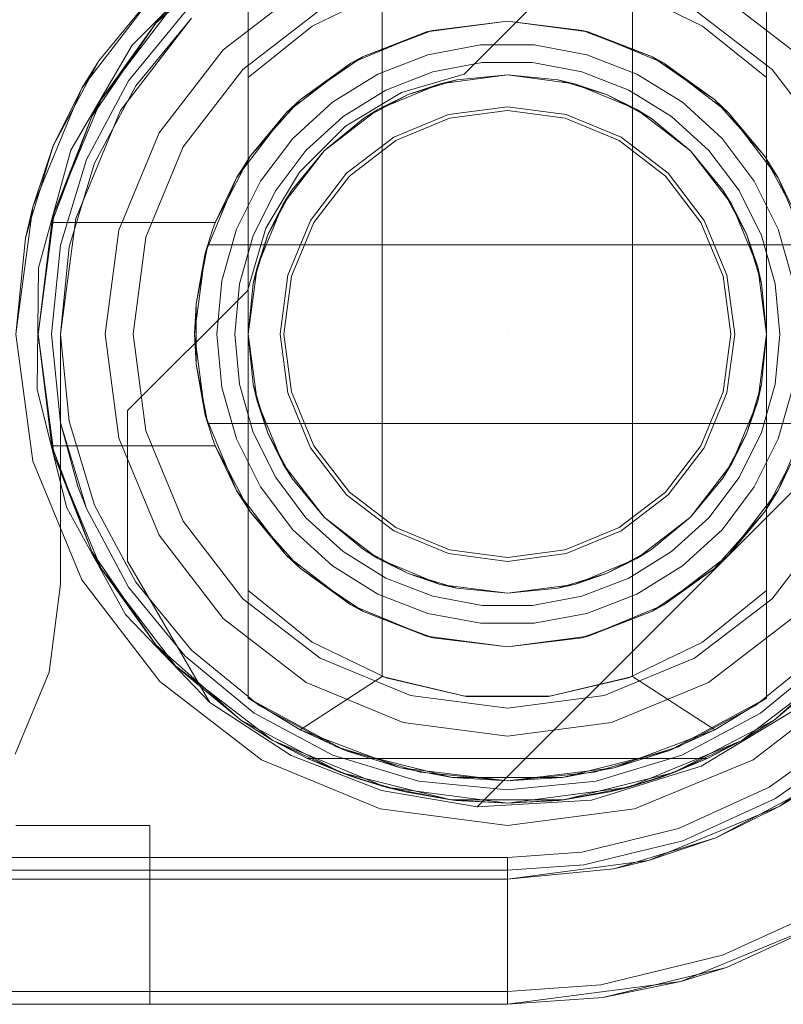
# Model space of a CAD drawing. Extents: x -620 to 300, y 62 to 1112.
# Tile 137 of 200: x 168.404 to 168.537, y 602.456 to 602.629. Entities that reach past the tile are written whole.
import ezdxf

# ---------------------------------------------------------------- set-up
doc = ezdxf.new("R2010")
doc.units = 0
doc.layers.get('0').update_dxf_attribs({"lineweight": 13})
doc.layers.add('ConnectionPoints-A06CPVRXL0', color=7, linetype='Continuous', lineweight=50)

# ---------------------------------------------------------------- blocks, each defined once
blk = doc.blocks.new('Referenz-A06CPVRZL0')
at = {"color": 7, "linetype": 'ByBlock', "lineweight": 13, "ltscale": 0.13}
for p, q in [((168.42777, 602.62792), (168.44258, 602.64106)), ((168.44258, 602.64106), (168.42777, 602.62792)), ((168.4439, 602.63722), (168.4439, 602.61842)), ((168.4439, 602.50993), (168.4439, 602.63722)), ((168.53453, 602.61842), (168.53453, 602.63722)), ((168.53453, 602.63722), (168.53453, 602.50993)), ((168.46803, 602.6337), (168.4551, 602.62743)), ((168.46734, 602.63346), (168.46734, 602.5137)), ((168.52334, 602.62743), (168.51041, 602.6337)), ((168.51109, 602.5137), (168.51109, 602.63346)), ((168.41818, 602.61459), (168.43121, 602.63158)), ((168.43121, 602.63158), (168.41818, 602.61459)), ((168.43121, 602.63158), (168.42777, 602.62792)), ((168.43121, 602.63158), (168.42777, 602.62792)), ((168.41654, 602.61162), (168.42777, 602.62792)), ((168.42777, 602.62792), (168.41654, 602.61162)), ((168.42777, 602.62792), (168.41818, 602.61459)), ((168.42777, 602.62792), (168.41818, 602.61459)), ((168.4551, 602.62743), (168.4439, 602.61842)), ((168.47506, 602.6264), (168.48922, 602.62826)), ((168.48922, 602.62826), (168.47616, 602.62668)), ((168.48922, 602.62826), (168.50337, 602.6264)), ((168.50228, 602.62668), (168.48922, 602.62826)), ((168.53453, 602.61842), (168.52334, 602.62743)), ((168.46187, 602.62094), (168.47506, 602.6264)), ((168.47506, 602.6264), (168.46386, 602.62203)), ((168.47136, 602.62487), (168.4756, 602.62647)), ((168.47616, 602.62668), (168.47506, 602.6264)), ((168.4756, 602.62647), (168.47616, 602.62668)), ((168.50228, 602.62668), (168.50283, 602.62647)), ((168.50337, 602.6264), (168.50228, 602.62668)), ((168.50283, 602.62647), (168.50708, 602.62487)), ((168.50337, 602.6264), (168.51656, 602.62094)), ((168.51458, 602.62203), (168.50337, 602.6264)), ((168.46386, 602.62203), (168.47136, 602.62487)), ((168.48453, 602.62414), (168.47532, 602.62242)), ((168.4939, 602.62414), (168.48453, 602.62414)), ((168.50311, 602.62242), (168.4939, 602.62414)), ((168.50708, 602.62487), (168.51458, 602.62203)), ((168.46386, 602.62203), (168.46187, 602.62094)), ((168.46287, 602.62135), (168.46386, 602.62203)), ((168.47532, 602.62242), (168.46658, 602.61903)), ((168.51185, 602.61903), (168.50311, 602.62242)), ((168.51458, 602.62203), (168.51556, 602.62135)), ((168.51656, 602.62094), (168.51458, 602.62203)), ((168.45055, 602.61225), (168.46187, 602.62094)), ((168.46187, 602.62094), (168.45302, 602.61457)), ((168.45841, 602.61828), (168.46287, 602.62135)), ((168.47618, 602.61941), (168.48482, 602.62103)), ((168.47618, 602.61941), (168.48482, 602.62103)), ((168.48482, 602.62103), (168.49361, 602.62103)), ((168.48482, 602.62103), (168.49361, 602.62103)), ((168.49361, 602.62103), (168.50226, 602.61941)), ((168.49361, 602.62103), (168.50226, 602.61941)), ((168.51556, 602.62135), (168.52002, 602.61828)), ((168.51656, 602.62094), (168.52789, 602.61225)), ((168.52542, 602.61457), (168.51656, 602.62094)), ((168.46658, 602.61903), (168.45861, 602.6141)), ((168.46798, 602.61624), (168.47618, 602.61941)), ((168.46798, 602.61624), (168.47618, 602.61941)), ((168.47749, 602.61734), (168.48922, 602.61889)), ((168.47749, 602.61734), (168.48922, 602.61889)), ((168.47749, 602.61734), (168.48922, 602.61889)), ((168.48922, 602.61889), (168.48038, 602.61802)), ((168.48038, 602.61802), (168.48922, 602.61889)), ((168.48922, 602.61889), (168.50095, 602.61734)), ((168.49806, 602.61802), (168.48922, 602.61889)), ((168.48922, 602.61889), (168.49806, 602.61802)), ((168.48922, 602.61889), (168.50095, 602.61734)), ((168.48922, 602.61889), (168.50095, 602.61734)), ((168.50226, 602.61941), (168.51046, 602.61624)), ((168.50226, 602.61941), (168.51046, 602.61624)), ((168.51982, 602.6141), (168.51185, 602.61903)), ((168.4439, 602.61842), (168.4439, 602.59092)), ((168.45302, 602.61457), (168.45841, 602.61828)), ((168.46656, 602.61282), (168.47749, 602.61734)), ((168.46656, 602.61282), (168.47749, 602.61734)), ((168.46656, 602.61282), (168.47749, 602.61734)), ((168.47188, 602.61544), (168.48038, 602.61802)), ((168.47749, 602.61734), (168.47188, 602.61544)), ((168.48038, 602.61802), (168.47749, 602.61734)), ((168.50095, 602.61734), (168.49806, 602.61802)), ((168.49806, 602.61802), (168.50656, 602.61544)), ((168.50656, 602.61544), (168.50095, 602.61734)), ((168.50095, 602.61734), (168.51187, 602.61282)), ((168.50095, 602.61734), (168.51187, 602.61282)), ((168.50095, 602.61734), (168.51187, 602.61282)), ((168.52002, 602.61828), (168.52542, 602.61457)), ((168.53453, 602.57358), (168.53453, 602.61842)), ((168.4605, 602.61161), (168.46798, 602.61624)), ((168.4605, 602.61161), (168.46798, 602.61624)), ((168.46404, 602.61125), (168.47188, 602.61544)), ((168.47188, 602.61544), (168.46656, 602.61282)), ((168.51187, 602.61282), (168.50656, 602.61544)), ((168.50656, 602.61544), (168.51439, 602.61125)), ((168.51046, 602.61624), (168.51794, 602.61161)), ((168.51046, 602.61624), (168.51794, 602.61161)), ((168.40998, 602.59481), (168.41818, 602.61459)), ((168.41818, 602.61459), (168.40998, 602.59481)), ((168.41818, 602.61459), (168.41654, 602.61162)), ((168.41818, 602.61459), (168.41654, 602.61162)), ((168.45302, 602.61457), (168.45055, 602.61225)), ((168.45861, 602.6141), (168.45169, 602.60779)), ((168.45183, 602.61323), (168.45302, 602.61457)), ((168.52675, 602.60779), (168.51982, 602.6141)), ((168.52542, 602.61457), (168.52661, 602.61323)), ((168.52789, 602.61225), (168.52542, 602.61457)), ((168.40955, 602.59311), (168.41654, 602.61162)), ((168.41654, 602.61162), (168.40955, 602.59311)), ((168.41654, 602.61162), (168.40998, 602.59481)), ((168.41654, 602.61162), (168.40998, 602.59481)), ((168.44186, 602.60092), (168.45055, 602.61225)), ((168.45055, 602.61225), (168.44428, 602.60474)), ((168.44799, 602.60892), (168.45183, 602.61323)), ((168.454, 602.60568), (168.4605, 602.61161)), ((168.454, 602.60568), (168.4605, 602.61161)), ((168.45718, 602.60562), (168.46656, 602.61282)), ((168.45718, 602.60562), (168.46656, 602.61282)), ((168.45718, 602.60562), (168.46656, 602.61282)), ((168.46656, 602.61282), (168.46404, 602.61125)), ((168.51439, 602.61125), (168.51187, 602.61282)), ((168.51187, 602.61282), (168.52126, 602.60562)), ((168.51187, 602.61282), (168.52126, 602.60562)), ((168.51187, 602.61282), (168.52126, 602.60562)), ((168.51794, 602.61161), (168.52444, 602.60568)), ((168.51794, 602.61161), (168.52444, 602.60568)), ((168.52661, 602.61323), (168.53044, 602.60892)), ((168.52789, 602.61225), (168.53658, 602.60092)), ((168.53416, 602.60474), (168.52789, 602.61225)), ((168.46404, 602.61125), (168.45718, 602.60562)), ((168.45718, 602.60562), (168.46404, 602.61125)), ((168.52126, 602.60562), (168.51439, 602.61125)), ((168.51439, 602.61125), (168.52126, 602.60562)), ((168.44428, 602.60474), (168.44799, 602.60892)), ((168.53044, 602.60892), (168.53416, 602.60474)), ((168.45169, 602.60779), (168.44604, 602.60031)), ((168.53239, 602.60031), (168.52675, 602.60779)), ((168.44428, 602.60474), (168.44186, 602.60092)), ((168.44315, 602.60261), (168.44428, 602.60474)), ((168.4487, 602.59866), (168.454, 602.60568)), ((168.4487, 602.59866), (168.454, 602.60568)), ((168.44998, 602.59623), (168.45718, 602.60562)), ((168.44998, 602.59623), (168.45718, 602.60562)), ((168.44998, 602.59623), (168.45718, 602.60562)), ((168.45718, 602.60562), (168.45154, 602.59875)), ((168.45154, 602.59875), (168.45718, 602.60562)), ((168.52126, 602.60562), (168.52846, 602.59623)), ((168.52689, 602.59875), (168.52126, 602.60562)), ((168.52126, 602.60562), (168.52689, 602.59875)), ((168.52126, 602.60562), (168.52846, 602.59623)), ((168.52126, 602.60562), (168.52846, 602.59623)), ((168.52444, 602.60568), (168.52974, 602.59866)), ((168.52444, 602.60568), (168.52974, 602.59866)), ((168.53416, 602.60474), (168.53528, 602.60261)), ((168.53658, 602.60092), (168.53416, 602.60474)), ((168.44038, 602.59736), (168.44315, 602.60261)), ((168.53528, 602.60261), (168.53805, 602.59736)), ((168.43639, 602.58773), (168.44186, 602.60092)), ((168.44186, 602.60092), (168.43814, 602.59311)), ((168.44604, 602.60031), (168.44187, 602.59192)), ((168.53657, 602.59192), (168.53239, 602.60031)), ((168.53658, 602.60092), (168.54204, 602.58773)), ((168.5403, 602.59311), (168.53658, 602.60092)), ((168.44478, 602.59079), (168.4487, 602.59866)), ((168.44478, 602.59079), (168.4487, 602.59866)), ((168.44735, 602.59092), (168.45154, 602.59875)), ((168.45154, 602.59875), (168.44998, 602.59623)), ((168.52846, 602.59623), (168.52689, 602.59875)), ((168.52689, 602.59875), (168.53108, 602.59092)), ((168.52974, 602.59866), (168.53366, 602.59079)), ((168.52974, 602.59866), (168.53366, 602.59079)), ((168.43814, 602.59311), (168.44038, 602.59736)), ((168.44545, 602.5853), (168.44998, 602.59623)), ((168.44545, 602.5853), (168.44998, 602.59623)), ((168.44545, 602.5853), (168.44998, 602.59623)), ((168.44998, 602.59623), (168.44735, 602.59092)), ((168.53108, 602.59092), (168.52846, 602.59623)), ((168.52846, 602.59623), (168.53299, 602.5853)), ((168.52846, 602.59623), (168.53299, 602.5853)), ((168.52846, 602.59623), (168.53299, 602.5853)), ((168.40719, 602.57358), (168.40998, 602.59481)), ((168.40998, 602.59481), (168.40719, 602.57358)), ((168.40998, 602.59481), (168.40955, 602.59311)), ((168.40998, 602.59481), (168.40955, 602.59311)), ((168.40955, 602.59311), (168.40719, 602.57358)), ((168.40955, 602.59311), (168.43814, 602.59311)), ((168.40955, 602.59311), (168.40955, 602.59311)), ((168.43814, 602.59311), (168.40955, 602.59311)), ((168.43814, 602.59311), (168.43766, 602.59182)), ((168.43814, 602.59311), (168.43814, 602.59311)), ((168.43766, 602.59182), (168.43722, 602.59051)), ((168.44187, 602.59192), (168.4393, 602.58291)), ((168.53913, 602.58291), (168.53657, 602.59192)), ((168.43722, 602.59051), (168.43681, 602.5892)), ((168.44237, 602.58233), (168.44478, 602.59079)), ((168.44237, 602.58233), (168.44478, 602.59079)), ((168.4439, 602.59092), (168.4439, 602.58242)), ((168.44478, 602.58242), (168.44735, 602.59092)), ((168.44735, 602.59092), (168.44545, 602.5853)), ((168.53299, 602.5853), (168.53108, 602.59092)), ((168.53108, 602.59092), (168.53366, 602.58242)), ((168.53366, 602.59079), (168.53606, 602.58233)), ((168.53366, 602.59079), (168.53606, 602.58233)), ((168.43453, 602.57358), (168.43639, 602.58773)), ((168.43681, 602.5892), (168.43478, 602.57885)), ((168.43639, 602.58773), (168.43478, 602.57885)), ((168.43613, 602.58572), (168.43664, 602.58832)), ((168.43681, 602.5892), (168.43639, 602.58773)), ((168.43664, 602.58832), (168.43681, 602.5892)), ((168.54163, 602.5892), (168.43681, 602.5892)), ((168.43681, 602.5892), (168.437, 602.5892)), ((168.43681, 602.5892), (168.43681, 602.5892)), ((168.437, 602.5892), (168.54143, 602.5892)), ((168.43478, 602.57885), (168.43613, 602.58572)), ((168.4439, 602.57358), (168.44545, 602.5853)), ((168.4439, 602.57358), (168.44545, 602.5853)), ((168.4439, 602.57358), (168.44545, 602.5853)), ((168.44545, 602.5853), (168.44478, 602.58242)), ((168.53366, 602.58242), (168.53299, 602.5853)), ((168.53299, 602.5853), (168.53453, 602.57358)), ((168.53299, 602.5853), (168.53453, 602.57358)), ((168.53299, 602.5853), (168.53453, 602.57358)), ((168.4393, 602.58291), (168.43844, 602.57358)), ((168.44478, 602.58242), (168.4439, 602.57358)), ((168.4439, 602.57358), (168.44478, 602.58242)), ((168.4439, 602.58242), (168.4439, 602.57358)), ((168.53453, 602.57358), (168.53366, 602.58242)), ((168.53366, 602.58242), (168.53453, 602.57358)), ((168.44156, 602.57358), (168.44237, 602.58233)), ((168.44156, 602.57358), (168.44237, 602.58233)), ((168.53606, 602.58233), (168.53687, 602.57358)), ((168.53606, 602.58233), (168.53687, 602.57358)), ((168.43478, 602.57885), (168.43453, 602.57358)), ((168.43478, 602.57885), (168.43478, 602.57551)), ((168.43478, 602.57551), (168.43478, 602.57164)), ((168.40998, 602.55234), (168.40719, 602.57358)), ((168.40719, 602.57358), (168.40955, 602.55404)), ((168.40719, 602.57358), (168.40998, 602.55234)), ((168.43639, 602.55942), (168.43453, 602.57358)), ((168.43453, 602.57358), (168.43478, 602.5683)), ((168.43844, 602.57358), (168.4393, 602.56424)), ((168.44237, 602.56482), (168.44156, 602.57358)), ((168.44237, 602.56482), (168.44156, 602.57358)), ((168.44545, 602.56185), (168.4439, 602.57358)), ((168.4439, 602.57358), (168.44478, 602.56474)), ((168.44545, 602.56185), (168.4439, 602.57358)), ((168.4439, 602.57358), (168.4439, 602.52873)), ((168.44478, 602.56474), (168.4439, 602.57358)), ((168.44545, 602.56185), (168.4439, 602.57358)), ((168.53453, 602.57358), (168.53299, 602.56185)), ((168.53453, 602.57358), (168.53299, 602.56185)), ((168.53453, 602.57358), (168.53299, 602.56185)), ((168.53366, 602.56474), (168.53453, 602.57358)), ((168.53453, 602.57358), (168.53366, 602.56474)), ((168.53453, 602.56474), (168.53453, 602.57358)), ((168.53687, 602.57358), (168.53606, 602.56482)), ((168.53687, 602.57358), (168.53606, 602.56482)), ((168.43478, 602.57164), (168.43478, 602.5683)), ((168.43478, 602.5683), (168.43681, 602.55795)), ((168.43613, 602.56143), (168.43478, 602.5683)), ((168.43478, 602.5683), (168.43639, 602.55942)), ((168.4393, 602.56424), (168.44187, 602.55523)), ((168.44478, 602.55636), (168.44237, 602.56482)), ((168.44478, 602.55636), (168.44237, 602.56482)), ((168.44478, 602.56474), (168.44545, 602.56185)), ((168.44735, 602.55624), (168.44478, 602.56474)), ((168.53366, 602.56474), (168.53108, 602.55624)), ((168.53299, 602.56185), (168.53366, 602.56474)), ((168.53606, 602.56482), (168.53366, 602.55636)), ((168.53606, 602.56482), (168.53366, 602.55636)), ((168.53453, 602.55624), (168.53453, 602.56474)), ((168.53657, 602.55523), (168.53913, 602.56424)), ((168.44998, 602.55092), (168.44545, 602.56185)), ((168.44545, 602.56185), (168.44735, 602.55624)), ((168.44998, 602.55092), (168.44545, 602.56185)), ((168.44998, 602.55092), (168.44545, 602.56185)), ((168.53299, 602.56185), (168.52846, 602.55092)), ((168.53299, 602.56185), (168.52846, 602.55092)), ((168.53299, 602.56185), (168.52846, 602.55092)), ((168.53108, 602.55624), (168.53299, 602.56185)), ((168.43664, 602.55883), (168.43613, 602.56143)), ((168.44186, 602.54623), (168.43639, 602.55942)), ((168.43639, 602.55942), (168.43681, 602.55795)), ((168.43681, 602.55795), (168.43664, 602.55883)), ((168.54204, 602.55942), (168.53658, 602.54623)), ((168.43681, 602.55795), (168.54163, 602.55795)), ((168.437, 602.55795), (168.43681, 602.55795)), ((168.43681, 602.55795), (168.43722, 602.55664)), ((168.43681, 602.55795), (168.43681, 602.55795)), ((168.54143, 602.55795), (168.437, 602.55795)), ((168.43722, 602.55664), (168.43766, 602.55534)), ((168.43766, 602.55534), (168.43814, 602.55404)), ((168.44187, 602.55523), (168.44604, 602.54684)), ((168.4487, 602.54849), (168.44478, 602.55636)), ((168.4487, 602.54849), (168.44478, 602.55636)), ((168.44735, 602.55624), (168.44998, 602.55092)), ((168.45154, 602.5484), (168.44735, 602.55624)), ((168.53108, 602.55624), (168.52689, 602.5484)), ((168.52846, 602.55092), (168.53108, 602.55624)), ((168.53366, 602.55636), (168.52974, 602.54849)), ((168.53366, 602.55636), (168.52974, 602.54849)), ((168.53239, 602.54684), (168.53657, 602.55523)), ((168.53453, 602.52873), (168.53453, 602.55624)), ((168.40955, 602.55404), (168.40998, 602.55234)), ((168.40955, 602.55404), (168.40998, 602.55234)), ((168.41654, 602.53553), (168.40955, 602.55404)), ((168.43814, 602.55404), (168.40955, 602.55404)), ((168.40955, 602.55404), (168.40955, 602.55404)), ((168.40955, 602.55404), (168.41654, 602.53553)), ((168.43814, 602.55404), (168.40955, 602.55404)), ((168.44038, 602.54979), (168.43814, 602.55404)), ((168.43814, 602.55404), (168.44186, 602.54623)), ((168.43814, 602.55404), (168.43814, 602.55404)), ((168.53658, 602.54623), (168.5403, 602.55404)), ((168.40998, 602.55234), (168.41654, 602.53553)), ((168.41818, 602.53256), (168.40998, 602.55234)), ((168.40998, 602.55234), (168.41654, 602.53553)), ((168.40998, 602.55234), (168.41818, 602.53256)), ((168.44315, 602.54454), (168.44038, 602.54979)), ((168.45718, 602.54154), (168.44998, 602.55092)), ((168.44998, 602.55092), (168.45154, 602.5484)), ((168.45718, 602.54154), (168.44998, 602.55092)), ((168.45718, 602.54154), (168.44998, 602.55092)), ((168.52846, 602.55092), (168.52126, 602.54154)), ((168.52846, 602.55092), (168.52126, 602.54154)), ((168.52846, 602.55092), (168.52126, 602.54154)), ((168.52689, 602.5484), (168.52846, 602.55092)), ((168.53805, 602.54979), (168.53528, 602.54454)), ((168.454, 602.54147), (168.4487, 602.54849)), ((168.454, 602.54147), (168.4487, 602.54849)), ((168.45154, 602.5484), (168.45718, 602.54154)), ((168.45718, 602.54154), (168.45154, 602.5484)), ((168.52126, 602.54154), (168.52689, 602.5484)), ((168.52689, 602.5484), (168.52126, 602.54154)), ((168.52974, 602.54849), (168.52444, 602.54147)), ((168.52974, 602.54849), (168.52444, 602.54147)), ((168.45055, 602.53491), (168.44186, 602.54623)), ((168.44186, 602.54623), (168.44428, 602.54241)), ((168.44604, 602.54684), (168.45169, 602.53936)), ((168.52675, 602.53936), (168.53239, 602.54684)), ((168.53658, 602.54623), (168.52789, 602.53491)), ((168.53416, 602.54241), (168.53658, 602.54623)), ((168.44428, 602.54241), (168.44315, 602.54454)), ((168.53528, 602.54454), (168.53416, 602.54241)), ((168.44799, 602.53823), (168.44428, 602.54241)), ((168.44428, 602.54241), (168.45055, 602.53491)), ((168.4605, 602.53555), (168.454, 602.54147)), ((168.4605, 602.53555), (168.454, 602.54147)), ((168.45718, 602.54154), (168.46404, 602.5359)), ((168.46656, 602.53433), (168.45718, 602.54154)), ((168.46656, 602.53433), (168.45718, 602.54154)), ((168.46404, 602.5359), (168.45718, 602.54154)), ((168.46656, 602.53433), (168.45718, 602.54154)), ((168.52126, 602.54154), (168.51187, 602.53433)), ((168.52126, 602.54154), (168.51187, 602.53433)), ((168.52126, 602.54154), (168.51187, 602.53433)), ((168.51439, 602.5359), (168.52126, 602.54154)), ((168.52126, 602.54154), (168.51439, 602.5359)), ((168.52444, 602.54147), (168.51794, 602.53555)), ((168.52444, 602.54147), (168.51794, 602.53555)), ((168.52789, 602.53491), (168.53416, 602.54241)), ((168.53416, 602.54241), (168.53044, 602.53823)), ((168.45169, 602.53936), (168.45861, 602.53305)), ((168.51982, 602.53305), (168.52675, 602.53936)), ((168.45183, 602.53393), (168.44799, 602.53823)), ((168.53044, 602.53823), (168.52661, 602.53393)), ((168.46404, 602.5359), (168.46656, 602.53433)), ((168.47188, 602.53171), (168.46404, 602.5359)), ((168.51439, 602.5359), (168.50656, 602.53171)), ((168.51187, 602.53433), (168.51439, 602.5359)), ((168.41654, 602.53553), (168.41818, 602.53256)), ((168.42777, 602.51923), (168.41654, 602.53553)), ((168.41654, 602.53553), (168.41818, 602.53256)), ((168.41654, 602.53553), (168.42777, 602.51923)), ((168.46187, 602.52622), (168.45055, 602.53491)), ((168.45055, 602.53491), (168.45302, 602.53258)), ((168.46798, 602.53092), (168.4605, 602.53555)), ((168.46798, 602.53092), (168.4605, 602.53555)), ((168.47749, 602.52981), (168.46656, 602.53433)), ((168.46656, 602.53433), (168.47188, 602.53171)), ((168.47749, 602.52981), (168.46656, 602.53433)), ((168.47749, 602.52981), (168.46656, 602.53433)), ((168.51187, 602.53433), (168.50095, 602.52981)), ((168.51187, 602.53433), (168.50095, 602.52981)), ((168.51187, 602.53433), (168.50095, 602.52981)), ((168.50656, 602.53171), (168.51187, 602.53433)), ((168.51794, 602.53555), (168.51046, 602.53092)), ((168.51794, 602.53555), (168.51046, 602.53092)), ((168.52789, 602.53491), (168.51656, 602.52622)), ((168.52542, 602.53258), (168.52789, 602.53491)), ((168.41818, 602.53256), (168.42777, 602.51923)), ((168.43121, 602.51557), (168.41818, 602.53256)), ((168.41818, 602.53256), (168.42777, 602.51923)), ((168.41818, 602.53256), (168.43121, 602.51557)), ((168.45302, 602.53258), (168.45183, 602.53393)), ((168.45841, 602.52887), (168.45302, 602.53258)), ((168.45302, 602.53258), (168.46187, 602.52622)), ((168.45861, 602.53305), (168.46658, 602.52812)), ((168.51185, 602.52812), (168.51982, 602.53305)), ((168.51656, 602.52622), (168.52542, 602.53258)), ((168.52542, 602.53258), (168.52002, 602.52887)), ((168.52661, 602.53393), (168.52542, 602.53258)), ((168.47618, 602.52774), (168.46798, 602.53092)), ((168.47618, 602.52774), (168.46798, 602.53092)), ((168.47188, 602.53171), (168.47749, 602.52981)), ((168.48038, 602.52913), (168.47188, 602.53171)), ((168.50656, 602.53171), (168.49806, 602.52913)), ((168.50095, 602.52981), (168.50656, 602.53171)), ((168.51046, 602.53092), (168.50226, 602.52774)), ((168.51046, 602.53092), (168.50226, 602.52774)), ((168.48922, 602.52826), (168.47749, 602.52981)), ((168.47749, 602.52981), (168.48038, 602.52913)), ((168.48922, 602.52826), (168.47749, 602.52981)), ((168.48922, 602.52826), (168.47749, 602.52981)), ((168.48038, 602.52913), (168.48922, 602.52826)), ((168.48922, 602.52826), (168.48038, 602.52913)), ((168.50095, 602.52981), (168.48922, 602.52826)), ((168.50095, 602.52981), (168.48922, 602.52826)), ((168.50095, 602.52981), (168.48922, 602.52826)), ((168.48922, 602.52826), (168.49806, 602.52913)), ((168.49806, 602.52913), (168.48922, 602.52826)), ((168.49806, 602.52913), (168.50095, 602.52981)), ((168.4439, 602.52873), (168.4439, 602.50993)), ((168.4551, 602.51972), (168.4439, 602.52873)), ((168.46287, 602.5258), (168.45841, 602.52887)), ((168.46658, 602.52812), (168.47532, 602.52473)), ((168.48482, 602.52612), (168.47618, 602.52774)), ((168.48482, 602.52612), (168.47618, 602.52774)), ((168.50226, 602.52774), (168.49361, 602.52612)), ((168.50226, 602.52774), (168.49361, 602.52612)), ((168.50311, 602.52473), (168.51185, 602.52812)), ((168.52002, 602.52887), (168.51556, 602.5258)), ((168.53453, 602.52873), (168.52334, 602.51972)), ((168.53453, 602.50993), (168.53453, 602.52873)), ((168.47506, 602.52075), (168.46187, 602.52622)), ((168.46187, 602.52622), (168.46386, 602.52512)), ((168.46386, 602.52512), (168.46287, 602.5258)), ((168.49361, 602.52612), (168.48482, 602.52612)), ((168.49361, 602.52612), (168.48482, 602.52612)), ((168.51656, 602.52622), (168.50337, 602.52075)), ((168.51458, 602.52512), (168.51656, 602.52622)), ((168.51556, 602.5258), (168.51458, 602.52512)), ((168.47136, 602.52229), (168.46386, 602.52512)), ((168.46386, 602.52512), (168.47506, 602.52075)), ((168.47532, 602.52473), (168.48453, 602.52301)), ((168.4939, 602.52301), (168.50311, 602.52473)), ((168.50337, 602.52075), (168.51458, 602.52512)), ((168.51458, 602.52512), (168.50708, 602.52229)), ((168.4756, 602.52068), (168.47136, 602.52229)), ((168.48453, 602.52301), (168.4939, 602.52301)), ((168.50708, 602.52229), (168.50283, 602.52068)), ((168.48922, 602.51889), (168.47506, 602.52075)), ((168.47506, 602.52075), (168.47616, 602.52047)), ((168.47616, 602.52047), (168.4756, 602.52068)), ((168.47616, 602.52047), (168.48922, 602.51889)), ((168.50337, 602.52075), (168.48922, 602.51889)), ((168.48922, 602.51889), (168.50228, 602.52047)), ((168.50228, 602.52047), (168.50337, 602.52075)), ((168.50283, 602.52068), (168.50228, 602.52047)), ((168.44258, 602.50609), (168.42777, 602.51923)), ((168.42777, 602.51923), (168.43121, 602.51557)), ((168.42777, 602.51923), (168.43121, 602.51557)), ((168.42777, 602.51923), (168.44258, 602.50609)), ((168.46803, 602.51345), (168.4551, 602.51972)), ((168.52334, 602.51972), (168.51041, 602.51345)), ((168.55066, 602.51923), (168.53586, 602.50609)), ((168.53586, 602.50609), (168.55066, 602.51923)), ((168.43121, 602.51557), (168.44258, 602.50609)), ((168.4482, 602.50253), (168.43121, 602.51557)), ((168.43121, 602.51557), (168.44258, 602.50609)), ((168.43121, 602.51557), (168.4482, 602.50253)), ((168.54722, 602.51557), (168.53023, 602.50253)), ((168.53023, 602.50253), (168.54722, 602.51557)), ((168.53586, 602.50609), (168.54722, 602.51557)), ((168.53586, 602.50609), (168.54722, 602.51557)), ((168.46734, 602.5137), (168.45297, 602.50437)), ((168.48179, 602.51026), (168.46734, 602.5137)), ((168.51109, 602.5137), (168.49664, 602.51026)), ((168.52547, 602.50437), (168.51109, 602.5137)), ((168.48203, 602.51023), (168.46803, 602.51345)), ((168.51041, 602.51345), (168.4964, 602.51023)), ((168.49664, 602.51026), (168.48179, 602.51026)), ((168.4964, 602.51023), (168.48203, 602.51023)), ((168.4439, 602.50993), (168.45297, 602.50437)), ((168.46088, 602.50077), (168.4439, 602.50993)), ((168.45297, 602.50437), (168.4439, 602.50993)), ((168.4439, 602.50993), (168.4439, 602.50993)), ((168.53453, 602.50993), (168.51756, 602.50077)), ((168.52547, 602.50437), (168.53453, 602.50993)), ((168.53453, 602.50993), (168.52547, 602.50437)), ((168.53453, 602.50993), (168.53453, 602.50993)), ((168.44258, 602.50609), (168.4482, 602.50253)), ((168.4601, 602.49689), (168.44258, 602.50609)), ((168.44258, 602.50609), (168.4482, 602.50253)), ((168.44258, 602.50609), (168.4601, 602.49689)), ((168.53586, 602.50609), (168.51833, 602.49689)), ((168.51833, 602.49689), (168.53586, 602.50609)), ((168.53023, 602.50253), (168.53586, 602.50609)), ((168.53023, 602.50253), (168.53586, 602.50609)), ((168.45297, 602.50437), (168.46088, 602.50077)), ((168.45297, 602.50437), (168.47055, 602.49771)), ((168.50788, 602.49771), (168.52547, 602.50437)), ((168.51756, 602.50077), (168.52547, 602.50437)), ((168.4482, 602.50253), (168.45428, 602.49936)), ((168.46799, 602.49434), (168.4482, 602.50253)), ((168.4482, 602.50253), (168.4601, 602.49689)), ((168.4482, 602.50253), (168.46799, 602.49434)), ((168.53023, 602.50253), (168.51045, 602.49434)), ((168.51045, 602.49434), (168.53023, 602.50253)), ((168.51833, 602.49689), (168.53023, 602.50253)), ((168.52416, 602.49936), (168.53023, 602.50253)), ((168.47957, 602.49605), (168.46088, 602.50077)), ((168.46088, 602.50077), (168.47055, 602.49771)), ((168.51756, 602.50077), (168.49886, 602.49605)), ((168.50788, 602.49771), (168.51756, 602.50077)), ((168.45428, 602.49936), (168.4601, 602.49689)), ((168.45428, 602.49936), (168.46264, 602.49597)), ((168.52416, 602.49936), (168.45428, 602.49936)), ((168.45428, 602.49936), (168.45428, 602.49936)), ((168.45428, 602.49936), (168.46264, 602.49597)), ((168.52416, 602.49936), (168.45428, 602.49936)), ((168.5158, 602.49597), (168.52416, 602.49936)), ((168.5158, 602.49597), (168.52416, 602.49936)), ((168.51833, 602.49689), (168.52416, 602.49936)), ((168.52416, 602.49936), (168.52416, 602.49936)), ((168.4601, 602.49689), (168.46264, 602.49597)), ((168.47932, 602.49214), (168.4601, 602.49689)), ((168.4601, 602.49689), (168.46799, 602.49434)), ((168.4601, 602.49689), (168.47932, 602.49214)), ((168.47055, 602.49771), (168.47957, 602.49605)), ((168.47055, 602.49771), (168.48922, 602.49545)), ((168.48922, 602.49545), (168.50788, 602.49771)), ((168.49886, 602.49605), (168.50788, 602.49771)), ((168.51833, 602.49689), (168.49911, 602.49214)), ((168.49911, 602.49214), (168.51833, 602.49689)), ((168.51045, 602.49434), (168.51833, 602.49689)), ((168.5158, 602.49597), (168.51833, 602.49689)), ((168.46264, 602.49597), (168.46501, 602.4953)), ((168.46264, 602.49597), (168.46799, 602.49434)), ((168.47132, 602.49352), (168.46264, 602.49597)), ((168.46501, 602.4953), (168.46936, 602.49407)), ((168.49886, 602.49605), (168.47957, 602.49605)), ((168.47957, 602.49605), (168.48922, 602.49545)), ((168.48922, 602.49545), (168.49886, 602.49605)), ((168.5158, 602.49597), (168.50712, 602.49352)), ((168.50907, 602.49407), (168.51343, 602.4953)), ((168.51045, 602.49434), (168.5158, 602.49597)), ((168.51343, 602.4953), (168.5158, 602.49597)), ((168.46799, 602.49434), (168.47132, 602.49352)), ((168.48922, 602.49154), (168.46799, 602.49434)), ((168.46799, 602.49434), (168.47932, 602.49214)), ((168.46799, 602.49434), (168.48922, 602.49154)), ((168.46936, 602.49407), (168.47132, 602.49352)), ((168.47132, 602.49352), (168.47932, 602.49214)), ((168.47132, 602.49352), (168.48021, 602.49204)), ((168.47132, 602.49352), (168.48021, 602.49204)), ((168.51045, 602.49434), (168.48922, 602.49154)), ((168.48922, 602.49154), (168.51045, 602.49434)), ((168.49822, 602.49204), (168.50712, 602.49352)), ((168.49822, 602.49204), (168.50712, 602.49352)), ((168.49911, 602.49214), (168.51045, 602.49434)), ((168.49911, 602.49214), (168.50712, 602.49352)), ((168.50712, 602.49352), (168.51045, 602.49434)), ((168.50712, 602.49352), (168.50907, 602.49407)), ((168.47932, 602.49214), (168.48021, 602.49204)), ((168.49911, 602.49214), (168.47932, 602.49214)), ((168.47932, 602.49214), (168.48922, 602.49154)), ((168.47932, 602.49214), (168.49911, 602.49214)), ((168.48021, 602.49204), (168.48922, 602.49154)), ((168.48021, 602.49204), (168.48922, 602.49154)), ((168.48922, 602.49154), (168.49911, 602.49214)), ((168.48922, 602.49154), (168.49822, 602.49204)), ((168.48922, 602.49154), (168.49822, 602.49204)), ((168.49822, 602.49204), (168.49911, 602.49214))]:
    blk.add_line(p, q, dxfattribs=at)
at = {"color": 251, "linetype": 'ByBlock', "lineweight": 13, "ltscale": 0.13, "true_color": 0x636363}
for p, q in [((168.43868, 602.63918), (168.42361, 602.62411)), ((168.48165, 602.61904), (168.50259, 602.63998)), ((168.48165, 602.61904), (168.50259, 602.63998)), ((168.42845, 602.63434), (168.41479, 602.61654)), ((168.42156, 602.61264), (168.43397, 602.62882)), ((168.43397, 602.62882), (168.42156, 602.61264)), ((168.42361, 602.62411), (168.41289, 602.6057)), ((168.47071, 602.61579), (168.48165, 602.61904)), ((168.47071, 602.61579), (168.48165, 602.61904)), ((168.48165, 602.61904), (168.48165, 602.61904)), ((168.41479, 602.61654), (168.40621, 602.59582)), ((168.46091, 602.60995), (168.47071, 602.61579)), ((168.46091, 602.60995), (168.47071, 602.61579)), ((168.41375, 602.5938), (168.42156, 602.61264)), ((168.42156, 602.61264), (168.41375, 602.5938)), ((168.45284, 602.60188), (168.46091, 602.60995)), ((168.45284, 602.60188), (168.46091, 602.60995)), ((168.41289, 602.6057), (168.40722, 602.58517)), ((168.447, 602.59208), (168.45284, 602.60188)), ((168.447, 602.59208), (168.45284, 602.60188)), ((168.40621, 602.59582), (168.40328, 602.57358)), ((168.41109, 602.57358), (168.41375, 602.5938)), ((168.41375, 602.5938), (168.41109, 602.57358)), ((168.44375, 602.58114), (168.447, 602.59208)), ((168.44375, 602.58114), (168.447, 602.59208)), ((168.40722, 602.58517), (168.40698, 602.56387)), ((168.42282, 602.56021), (168.44375, 602.58114)), ((168.42282, 602.56021), (168.44375, 602.58114)), ((168.44375, 602.58114), (168.44375, 602.58114)), ((168.57186, 602.57888), (168.48391, 602.49093)), ((168.57186, 602.57888), (168.48391, 602.49093)), ((168.40328, 602.57358), (168.40621, 602.55133)), ((168.41109, 602.52983), (168.41109, 602.57358)), ((168.41109, 602.57358), (168.41109, 602.52983)), ((168.41109, 602.57358), (168.41109, 602.57358)), ((168.40698, 602.56387), (168.41217, 602.54321)), ((168.42282, 602.53389), (168.42282, 602.56021)), ((168.42282, 602.56021), (168.42282, 602.56021)), ((168.42282, 602.53389), (168.42282, 602.56021)), ((168.40621, 602.55133), (168.41479, 602.53061)), ((168.41217, 602.54321), (168.42247, 602.52455)), ((168.43719, 602.50915), (168.42282, 602.53389)), ((168.42282, 602.53389), (168.42282, 602.53389)), ((168.43719, 602.50915), (168.42282, 602.53389)), ((168.40907, 602.51446), (168.41109, 602.52983)), ((168.41109, 602.52983), (168.40907, 602.51446)), ((168.41109, 602.52983), (168.41109, 602.52983)), ((168.41479, 602.53061), (168.42845, 602.51281)), ((168.42247, 602.52455), (168.43719, 602.50915)), ((168.40314, 602.50014), (168.40907, 602.51446)), ((168.40907, 602.51446), (168.40314, 602.50014)), ((168.42845, 602.51281), (168.44625, 602.49915)), ((168.53219, 602.49915), (168.54998, 602.51281)), ((168.4514, 602.4999), (168.43719, 602.50915)), ((168.43719, 602.50915), (168.43719, 602.50915)), ((168.43719, 602.50915), (168.4514, 602.4999)), ((168.54026, 602.50836), (168.52309, 602.49801)), ((168.54914, 602.50443), (168.53497, 602.49434)), ((168.4672, 602.49375), (168.4514, 602.4999)), ((168.4514, 602.4999), (168.4672, 602.49375)), ((168.44625, 602.49915), (168.46698, 602.49057)), ((168.52309, 602.49801), (168.50393, 602.49208)), ((168.51146, 602.49057), (168.53219, 602.49915)), ((168.48391, 602.49093), (168.4672, 602.49375)), ((168.4672, 602.49375), (168.48391, 602.49093)), ((168.53497, 602.49434), (168.51914, 602.48711)), ((168.50393, 602.49208), (168.48391, 602.49093)), ((168.46698, 602.49057), (168.48922, 602.48764)), ((168.48391, 602.49093), (168.48391, 602.49093)), ((168.48922, 602.48764), (168.51146, 602.49057)), ((168.51914, 602.48711), (168.50224, 602.48301)), ((168.50224, 602.48301), (168.48922, 602.48208)), ((168.48922, 602.48208), (166.69234, 602.48208)), ((168.48922, 602.48208), (168.48922, 602.47991)), ((168.48922, 602.47991), (168.48922, 602.47566)), ((168.48922, 602.47566), (168.48922, 602.47163)), ((168.52681, 602.46496), (168.54669, 602.47404)), ((168.48922, 602.47163), (168.48922, 602.46795)), ((168.51955, 602.46038), (168.54781, 602.47209)), ((168.48922, 602.46795), (168.48922, 602.46476)), ((168.48922, 602.46476), (168.48922, 602.46215)), ((168.50557, 602.45981), (168.52681, 602.46496)), ((168.48922, 602.46215), (168.48922, 602.46022)), ((168.48922, 602.45639), (168.51955, 602.46038)), ((168.48922, 602.46022), (168.48922, 602.45904)), ((168.48922, 602.45864), (166.69234, 602.45864)), ((168.48922, 602.45864), (168.50557, 602.45981)), ((168.48922, 602.45904), (168.48922, 602.45864)), ((168.48922, 602.45639), (168.48922, 602.45864)), ((166.69234, 602.45639), (168.48922, 602.45639))]:
    blk.add_line(p, q, dxfattribs=at)
at = {"color": 9, "linetype": 'ByBlock', "lineweight": 13, "ltscale": 0.13, "true_color": 0xc1c9c4}
for p, q in [((168.41479, 602.61654), (168.42845, 602.63434)), ((168.42845, 602.63434), (168.41776, 602.62132)), ((168.45406, 602.63447), (168.4395, 602.62329)), ((168.45406, 602.63447), (168.4395, 602.62329)), ((168.53894, 602.62329), (168.52437, 602.63447)), ((168.53894, 602.62329), (168.52437, 602.63447)), ((168.43287, 602.62992), (168.42296, 602.61785)), ((168.42296, 602.61785), (168.43287, 602.62992)), ((168.43397, 602.62882), (168.42426, 602.61698)), ((168.4565, 602.63025), (168.44295, 602.61985)), ((168.44295, 602.61985), (168.4565, 602.63025)), ((168.53549, 602.61985), (168.52194, 602.63025)), ((168.52194, 602.63025), (168.53549, 602.61985)), ((168.4395, 602.62329), (168.42833, 602.60873)), ((168.4395, 602.62329), (168.42833, 602.60873)), ((168.41776, 602.62132), (168.41479, 602.61654)), ((168.41617, 602.61834), (168.41776, 602.62132)), ((168.44295, 602.61985), (168.43255, 602.60629)), ((168.43255, 602.60629), (168.44295, 602.61985)), ((168.54589, 602.60629), (168.53549, 602.61985)), ((168.53549, 602.61985), (168.54589, 602.60629)), ((168.41336, 602.61308), (168.41617, 602.61834)), ((168.42296, 602.61785), (168.4156, 602.60407)), ((168.4156, 602.60407), (168.42296, 602.61785)), ((168.42426, 602.61698), (168.41704, 602.60347)), ((168.40621, 602.59582), (168.41479, 602.61654)), ((168.41479, 602.61654), (168.40982, 602.60646)), ((168.40982, 602.60646), (168.41336, 602.61308)), ((168.47893, 602.61197), (168.46935, 602.608)), ((168.48922, 602.61332), (168.47893, 602.61197)), ((168.47911, 602.61131), (168.48922, 602.61264)), ((168.4995, 602.61197), (168.48922, 602.61332)), ((168.48922, 602.61264), (168.49933, 602.61131)), ((168.50909, 602.608), (168.4995, 602.61197)), ((168.46969, 602.6074), (168.47911, 602.61131)), ((168.49933, 602.61131), (168.50875, 602.6074)), ((168.42833, 602.60873), (168.4213, 602.59177)), ((168.42833, 602.60873), (168.4213, 602.59177)), ((168.40982, 602.60646), (168.40621, 602.59582)), ((168.40764, 602.59928), (168.40982, 602.60646)), ((168.46935, 602.608), (168.46111, 602.60168)), ((168.4616, 602.6012), (168.46969, 602.6074)), ((168.50875, 602.6074), (168.51684, 602.6012)), ((168.51732, 602.60168), (168.50909, 602.608)), ((168.43255, 602.60629), (168.42601, 602.59051)), ((168.42601, 602.59051), (168.43255, 602.60629)), ((168.4156, 602.60407), (168.41106, 602.58912)), ((168.41106, 602.58912), (168.4156, 602.60407)), ((168.41704, 602.60347), (168.41259, 602.58882)), ((168.46111, 602.60168), (168.4548, 602.59345)), ((168.52364, 602.59345), (168.51732, 602.60168)), ((168.45539, 602.59311), (168.4616, 602.6012)), ((168.51684, 602.6012), (168.52305, 602.59311)), ((168.40591, 602.59358), (168.40764, 602.59928)), ((168.40328, 602.57358), (168.40621, 602.59582)), ((168.40621, 602.59582), (168.40493, 602.59034)), ((168.40493, 602.59034), (168.40591, 602.59358)), ((168.4548, 602.59345), (168.45083, 602.58386)), ((168.45149, 602.58369), (168.45539, 602.59311)), ((168.52305, 602.59311), (168.52695, 602.58369)), ((168.52761, 602.58386), (168.52364, 602.59345)), ((168.4213, 602.59177), (168.4189, 602.57358)), ((168.4213, 602.59177), (168.4189, 602.57358)), ((168.40493, 602.59034), (168.40328, 602.57358)), ((168.42601, 602.59051), (168.42378, 602.57358)), ((168.42378, 602.57358), (168.42601, 602.59051)), ((168.41106, 602.58912), (168.40953, 602.57358)), ((168.40953, 602.57358), (168.41106, 602.58912)), ((168.41259, 602.58882), (168.41109, 602.57358)), ((168.45083, 602.58386), (168.44947, 602.57358)), ((168.45015, 602.57358), (168.45149, 602.58369)), ((168.52695, 602.58369), (168.52828, 602.57358)), ((168.52896, 602.57358), (168.52761, 602.58386)), ((168.40953, 602.57358), (168.41106, 602.55803)), ((168.41106, 602.55803), (168.40953, 602.57358)), ((168.41109, 602.57358), (168.41259, 602.55833)), ((168.4189, 602.57358), (168.4213, 602.55538)), ((168.4189, 602.57358), (168.4213, 602.55538)), ((168.42378, 602.57358), (168.42601, 602.55664)), ((168.42601, 602.55664), (168.42378, 602.57358)), ((168.44947, 602.57358), (168.45083, 602.56329)), ((168.45149, 602.56347), (168.45015, 602.57358)), ((168.52828, 602.57358), (168.52695, 602.56347)), ((168.52761, 602.56329), (168.52896, 602.57358)), ((168.45539, 602.55404), (168.45149, 602.56347)), ((168.52695, 602.56347), (168.52305, 602.55404)), ((168.45083, 602.56329), (168.4548, 602.5537)), ((168.52364, 602.5537), (168.52761, 602.56329)), ((168.41259, 602.55833), (168.41704, 602.54368)), ((168.41106, 602.55803), (168.4156, 602.54308)), ((168.41106, 602.55803), (168.41412, 602.54693)), ((168.41412, 602.54693), (168.41106, 602.55803)), ((168.42601, 602.55664), (168.43255, 602.54086)), ((168.43255, 602.54086), (168.42601, 602.55664)), ((168.4213, 602.55538), (168.42833, 602.53842)), ((168.4213, 602.55538), (168.42833, 602.53842)), ((168.4548, 602.5537), (168.46111, 602.54547)), ((168.4616, 602.54595), (168.45539, 602.55404)), ((168.52305, 602.55404), (168.51684, 602.54595)), ((168.51732, 602.54547), (168.52364, 602.5537)), ((168.41412, 602.54693), (168.4156, 602.54308)), ((168.4156, 602.54308), (168.41412, 602.54693)), ((168.46111, 602.54547), (168.46935, 602.53916)), ((168.46969, 602.53975), (168.4616, 602.54595)), ((168.51684, 602.54595), (168.50875, 602.53975)), ((168.50909, 602.53916), (168.51732, 602.54547)), ((168.4156, 602.54308), (168.42296, 602.5293)), ((168.42296, 602.5293), (168.4156, 602.54308)), ((168.41704, 602.54368), (168.42426, 602.53017)), ((168.43255, 602.54086), (168.44295, 602.5273)), ((168.44295, 602.5273), (168.43255, 602.54086)), ((168.47911, 602.53584), (168.46969, 602.53975)), ((168.50875, 602.53975), (168.49933, 602.53584)), ((168.53549, 602.5273), (168.54589, 602.54086)), ((168.54589, 602.54086), (168.53549, 602.5273)), ((168.42833, 602.53842), (168.4395, 602.52386)), ((168.42833, 602.53842), (168.4395, 602.52386)), ((168.46935, 602.53916), (168.47893, 602.53519)), ((168.4995, 602.53519), (168.50909, 602.53916)), ((168.47893, 602.53519), (168.48922, 602.53383)), ((168.48922, 602.53451), (168.47911, 602.53584)), ((168.49933, 602.53584), (168.48922, 602.53451)), ((168.48922, 602.53383), (168.4995, 602.53519)), ((168.42296, 602.5293), (168.43287, 602.51723)), ((168.43287, 602.51723), (168.42296, 602.5293)), ((168.42426, 602.53017), (168.43397, 602.51833)), ((168.44295, 602.5273), (168.4565, 602.51691)), ((168.4565, 602.51691), (168.44295, 602.5273)), ((168.52194, 602.51691), (168.53549, 602.5273)), ((168.53549, 602.5273), (168.52194, 602.51691)), ((168.4395, 602.52386), (168.45406, 602.51268)), ((168.4395, 602.52386), (168.45406, 602.51268)), ((168.52437, 602.51268), (168.53894, 602.52386)), ((168.52437, 602.51268), (168.53894, 602.52386)), ((168.43287, 602.51723), (168.44495, 602.50732)), ((168.44495, 602.50732), (168.43287, 602.51723)), ((168.43397, 602.51833), (168.44581, 602.50862)), ((168.53262, 602.50862), (168.54446, 602.51833)), ((168.53349, 602.50732), (168.54557, 602.51723)), ((168.54557, 602.51723), (168.53349, 602.50732)), ((168.4565, 602.51691), (168.47228, 602.51037)), ((168.47228, 602.51037), (168.4565, 602.51691)), ((168.50615, 602.51037), (168.52194, 602.51691)), ((168.52194, 602.51691), (168.50615, 602.51037)), ((168.45406, 602.51268), (168.47102, 602.50566)), ((168.45406, 602.51268), (168.47102, 602.50566)), ((168.50742, 602.50566), (168.52437, 602.51268)), ((168.50742, 602.50566), (168.52437, 602.51268)), ((168.47228, 602.51037), (168.48922, 602.50814)), ((168.48922, 602.50814), (168.47228, 602.51037)), ((168.48922, 602.50814), (168.50615, 602.51037)), ((168.50615, 602.51037), (168.48922, 602.50814)), ((168.44581, 602.50862), (168.45932, 602.5014)), ((168.51911, 602.5014), (168.53262, 602.50862)), ((168.44495, 602.50732), (168.45872, 602.49995)), ((168.45872, 602.49995), (168.44495, 602.50732)), ((168.51971, 602.49995), (168.53349, 602.50732)), ((168.53349, 602.50732), (168.51971, 602.49995)), ((168.47102, 602.50566), (168.48922, 602.50326)), ((168.47102, 602.50566), (168.48922, 602.50326)), ((168.48922, 602.50326), (168.50742, 602.50566)), ((168.48922, 602.50326), (168.50742, 602.50566)), ((168.55661, 602.50618), (168.53687, 602.49103)), ((168.55061, 602.50272), (168.53609, 602.49239)), ((168.45872, 602.49995), (168.47367, 602.49542)), ((168.47367, 602.49542), (168.45872, 602.49995)), ((168.45932, 602.5014), (168.47398, 602.49695)), ((168.50446, 602.49695), (168.51911, 602.5014)), ((168.50476, 602.49542), (168.51971, 602.49995)), ((168.51971, 602.49995), (168.50476, 602.49542)), ((168.47398, 602.49695), (168.48922, 602.49545)), ((168.48922, 602.49545), (168.50446, 602.49695)), ((168.47367, 602.49542), (168.48922, 602.49389)), ((168.48922, 602.49389), (168.47367, 602.49542)), ((168.48922, 602.49389), (168.50476, 602.49542)), ((168.50476, 602.49542), (168.48922, 602.49389)), ((168.54217, 602.49433), (168.52569, 602.48552)), ((168.53687, 602.49103), (168.54217, 602.49433)), ((168.53609, 602.49239), (168.51988, 602.48498)), ((168.53687, 602.49103), (168.51389, 602.48151)), ((168.52569, 602.48552), (168.53687, 602.49103)), ((168.40935, 602.48764), (168.40328, 602.48764)), ((168.40328, 602.48764), (168.40935, 602.48764)), ((168.415, 602.48764), (168.40935, 602.48764)), ((168.40935, 602.48764), (168.415, 602.48764)), ((168.41985, 602.48764), (168.415, 602.48764)), ((168.415, 602.48764), (168.41985, 602.48764)), ((168.42358, 602.48764), (168.41985, 602.48764)), ((168.41985, 602.48764), (168.42358, 602.48764)), ((168.42592, 602.48764), (168.42358, 602.48764)), ((168.42358, 602.48764), (168.42592, 602.48764)), ((168.42672, 602.48764), (168.42592, 602.48764)), ((168.42592, 602.48764), (168.42672, 602.48764)), ((168.42672, 602.45639), (168.42672, 602.48764)), ((168.42672, 602.45639), (168.42672, 602.48764)), ((168.42672, 602.48764), (168.42672, 602.48764)), ((168.51988, 602.48498), (168.50256, 602.48078)), ((168.52569, 602.48552), (168.50781, 602.48009)), ((168.51389, 602.48151), (168.52569, 602.48552)), ((168.51389, 602.48151), (168.48922, 602.47826)), ((168.50256, 602.48078), (168.48922, 602.47983)), ((168.50781, 602.48009), (168.51389, 602.48151)), ((168.48922, 602.47983), (167.82515, 602.47983)), ((168.48922, 602.47826), (168.50781, 602.48009)), ((168.48922, 602.47983), (168.48922, 602.47766)), ((168.48922, 602.47826), (166.69234, 602.47826)), ((168.35172, 602.47826), (168.48922, 602.47826)), ((168.48922, 602.47826), (168.48922, 602.47826)), ((168.48922, 602.47766), (168.48922, 602.47341)), ((168.48922, 602.47341), (168.48922, 602.46938)), ((168.51955, 602.46038), (168.54781, 602.47209)), ((168.52755, 602.46283), (168.54781, 602.47209)), ((168.52755, 602.46283), (168.54781, 602.47209)), ((168.48922, 602.46938), (168.48922, 602.4657)), ((168.48922, 602.4657), (168.48922, 602.46251)), ((168.48922, 602.46251), (168.48922, 602.4599)), ((168.50589, 602.45758), (168.52755, 602.46283)), ((168.51955, 602.46038), (168.52755, 602.46283)), ((168.48922, 602.45639), (168.51955, 602.46038)), ((168.50589, 602.45758), (168.51955, 602.46038)), ((168.48922, 602.4599), (168.48922, 602.45797)), ((168.48922, 602.45797), (168.48922, 602.45679)), ((168.48922, 602.45639), (168.50589, 602.45758)), ((168.48922, 602.45639), (168.50589, 602.45758)), ((168.48922, 602.45679), (168.48922, 602.45639)), ((166.69234, 602.45639), (168.48922, 602.45639)), ((166.69234, 602.45639), (168.48922, 602.45639)), ((168.40328, 602.45639), (168.40935, 602.45639)), ((168.40935, 602.45639), (168.40328, 602.45639)), ((168.40935, 602.45639), (168.415, 602.45639)), ((168.415, 602.45639), (168.40935, 602.45639)), ((168.415, 602.45639), (168.41985, 602.45639)), ((168.41985, 602.45639), (168.415, 602.45639)), ((168.41985, 602.45639), (168.42358, 602.45639)), ((168.42358, 602.45639), (168.41985, 602.45639)), ((168.42358, 602.45639), (168.42592, 602.45639)), ((168.42592, 602.45639), (168.42358, 602.45639)), ((168.42592, 602.45639), (168.42672, 602.45639)), ((168.42672, 602.45639), (168.42592, 602.45639)), ((168.42672, 602.45639), (168.42672, 602.45639)), ((168.48922, 602.45639), (168.48922, 602.45639))]:
    blk.add_line(p, q, dxfattribs=at)
at = {"layer": 'ConnectionPoints-A06CPVRXL0', "linetype": 'ByBlock', "ltscale": 0.5}
blk.add_line((168.48922, 602.57358), (168.48922, 602.57358), dxfattribs=at)
blk.add_line((168.48922, 602.57358), (168.48922, 602.57358), dxfattribs=at)

msp = doc.modelspace()

# ---------------------------------------------------------------- block references
at = {"color": 8, "lineweight": 25, "ltscale": 0.25, "true_color": 0x808080}
msp.add_blockref('Referenz-A06CPVRZL0', (0, 0), dxfattribs=at)

doc.saveas('drawing.dxf')
